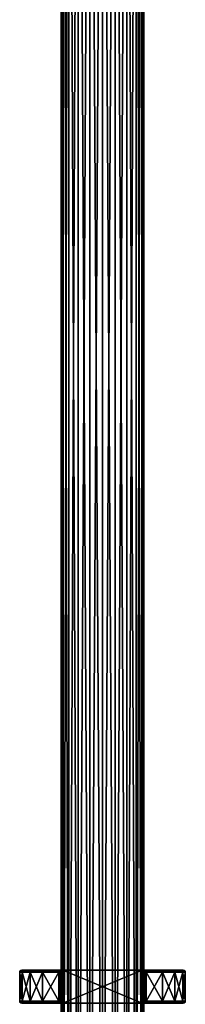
# Model space of a CAD drawing. Header units: millimetres. Extents: x -150 to 150, y -85 to 1149.
# Tile 64 of 256: x -20 to 20, y 674 to 911. Entities that reach past the tile are written whole.
import ezdxf

# ---------------------------------------------------------------- set-up
doc = ezdxf.new("R2010")
doc.units = ezdxf.units.MM
doc.header["$LTSCALE"] = 21.359881
for name, color, linetype in [('22', 7, 'CONTINUOUS'), ('23', 7, 'CONTINUOUS'), ('24', 7, 'CONTINUOUS'), ('25', 7, 'CONTINUOUS'), ('26', 7, 'CONTINUOUS'), ('27', 7, 'CONTINUOUS'), ('5', 7, 'CONTINUOUS'), ('6', 7, 'CONTINUOUS')]:
    doc.layers.add(name, color=color, linetype=linetype)

msp = doc.modelspace()

# ---------------------------------------------------------------- linework, layer by layer
at = {"layer": '22', "color": 7, "linetype": 'CONTINUOUS', "true_color": 0xaaaaaa}
for points in [[(-20, 681.5, 0), (-19.36, 681.5, -5.03), (-20, 674.5, 0), (-20, 681.5, 0)], [(-20, 674.5, 0), (-19.36, 681.5, -5.03), (-19.36, 674.5, -5.03), (-20, 674.5, 0)], [(-19.36, 681.5, 5.03), (-20, 681.5, 0), (-19.36, 674.5, 5.03), (-19.36, 681.5, 5.03)], [(-19.36, 674.5, 5.03), (-20, 681.5, 0), (-20, 674.5, 0), (-19.36, 674.5, 5.03)], [(-19.36, 681.5, -5.03), (-17.47, 681.5, -9.73), (-19.36, 674.5, -5.03), (-19.36, 681.5, -5.03)], [(-19.36, 674.5, -5.03), (-17.47, 681.5, -9.73), (-17.47, 674.5, -9.73), (-19.36, 674.5, -5.03)], [(-17.47, 681.5, 9.73), (-19.36, 681.5, 5.03), (-17.47, 674.5, 9.73), (-17.47, 681.5, 9.73)], [(-17.47, 674.5, 9.73), (-19.36, 681.5, 5.03), (-19.36, 674.5, 5.03), (-17.47, 674.5, 9.73)], [(-17.47, 681.5, -9.73), (-14.47, 681.5, -13.81), (-17.47, 674.5, -9.73), (-17.47, 681.5, -9.73)], [(-17.47, 674.5, -9.73), (-14.47, 681.5, -13.81), (-14.47, 674.5, -13.81), (-17.47, 674.5, -9.73)], [(-14.47, 681.5, 13.81), (-17.47, 681.5, 9.73), (-14.47, 674.5, 13.81), (-14.47, 681.5, 13.81)], [(-14.47, 674.5, 13.81), (-17.47, 681.5, 9.73), (-17.47, 674.5, 9.73), (-14.47, 674.5, 13.81)], [(-10.54, 681.5, -17), (-10.54, 674.5, -17), (-14.47, 674.5, -13.81), (-10.54, 681.5, -17)], [(-14.47, 681.5, -13.81), (-10.54, 681.5, -17), (-14.47, 674.5, -13.81), (-14.47, 681.5, -13.81)], [(-10.54, 681.5, 17), (-14.47, 681.5, 13.81), (-10.54, 674.5, 17), (-10.54, 681.5, 17)], [(-10.54, 674.5, 17), (-14.47, 681.5, 13.81), (-14.47, 674.5, 13.81), (-10.54, 674.5, 17)], [(10.54, 674.5, -17), (10.54, 681.5, -17), (14.47, 681.5, -13.81), (10.54, 674.5, -17)], [(14.47, 674.5, -13.81), (10.54, 674.5, -17), (14.47, 681.5, -13.81), (14.47, 674.5, -13.81)], [(10.54, 674.5, 17), (14.47, 674.5, 13.81), (10.54, 681.5, 17), (10.54, 674.5, 17)], [(10.54, 681.5, 17), (14.47, 674.5, 13.81), (14.47, 681.5, 13.81), (10.54, 681.5, 17)], [(17.47, 674.5, -9.73), (14.47, 674.5, -13.81), (17.47, 681.5, -9.73), (17.47, 674.5, -9.73)], [(17.47, 681.5, -9.73), (14.47, 674.5, -13.81), (14.47, 681.5, -13.81), (17.47, 681.5, -9.73)], [(14.47, 674.5, 13.81), (17.47, 674.5, 9.73), (14.47, 681.5, 13.81), (14.47, 674.5, 13.81)], [(14.47, 681.5, 13.81), (17.47, 674.5, 9.73), (17.47, 681.5, 9.73), (14.47, 681.5, 13.81)], [(19.36, 674.5, -5.03), (17.47, 674.5, -9.73), (19.36, 681.5, -5.03), (19.36, 674.5, -5.03)], [(19.36, 681.5, -5.03), (17.47, 674.5, -9.73), (17.47, 681.5, -9.73), (19.36, 681.5, -5.03)], [(17.47, 674.5, 9.73), (19.36, 674.5, 5.03), (17.47, 681.5, 9.73), (17.47, 674.5, 9.73)], [(17.47, 681.5, 9.73), (19.36, 674.5, 5.03), (19.36, 681.5, 5.03), (17.47, 681.5, 9.73)], [(20, 674.5, 0), (19.36, 674.5, -5.03), (20, 681.5, 0), (20, 674.5, 0)], [(20, 681.5, 0), (19.36, 674.5, -5.03), (19.36, 681.5, -5.03), (20, 681.5, 0)], [(19.36, 674.5, 5.03), (20, 674.5, 0), (19.36, 681.5, 5.03), (19.36, 674.5, 5.03)], [(19.36, 681.5, 5.03), (20, 674.5, 0), (20, 681.5, 0), (19.36, 681.5, 5.03)]]:
    msp.add_3dface(points, dxfattribs=at)
at = {"layer": '23', "color": 7, "linetype": 'CONTINUOUS', "true_color": 0xaaaaaa}
for points in [[(-19.5, 682, 0), (-19.33, 682, 2.58), (-19.33, 682, -2.58), (-19.5, 682, 0)], [(-19.33, 682, 2.58), (-18.82, 682, 5.11), (-19.33, 682, -2.58), (-19.33, 682, 2.58)], [(-19.33, 682, -2.58), (-18.82, 682, 5.11), (-18.82, 682, -5.11), (-19.33, 682, -2.58)], [(-18.82, 682, 5.11), (-17.98, 682, 7.55), (-18.82, 682, -5.11), (-18.82, 682, 5.11)], [(-18.82, 682, -5.11), (-17.98, 682, 7.55), (-17.98, 682, -7.55), (-18.82, 682, -5.11)], [(-17.98, 682, 7.55), (-16.83, 682, 9.85), (-17.98, 682, -7.55), (-17.98, 682, 7.55)], [(-17.98, 682, -7.55), (-16.83, 682, 9.85), (-16.83, 682, -9.85), (-17.98, 682, -7.55)], [(-16.83, 682, 9.85), (-15.38, 682, 11.99), (-16.83, 682, -9.85), (-16.83, 682, 9.85)], [(-16.83, 682, -9.85), (-15.38, 682, 11.99), (-15.38, 682, -11.99), (-16.83, 682, -9.85)], [(-15.38, 682, 11.99), (-13.66, 682, 13.91), (-15.38, 682, -11.99), (-15.38, 682, 11.99)], [(-15.38, 682, -11.99), (-13.66, 682, 13.91), (-13.66, 682, -13.91), (-15.38, 682, -11.99)], [(-13.66, 682, 13.91), (-11.71, 682, 15.6), (-13.66, 682, -13.91), (-13.66, 682, 13.91)], [(-13.66, 682, -13.91), (-11.71, 682, 15.6), (-11.71, 682, -15.6), (-13.66, 682, -13.91)], [(-9.55, 682, 17), (-9.55, 682, -17), (-11.71, 682, -15.6), (-9.55, 682, 17)], [(-11.71, 682, 15.6), (-9.55, 682, 17), (-11.71, 682, -15.6), (-11.71, 682, 15.6)], [(9.55, 682, -17), (-9.55, 682, -17), (9.55, 682, 17), (9.55, 682, -17)], [(9.55, 682, 17), (-9.55, 682, -17), (-9.55, 682, 17), (9.55, 682, 17)], [(11.71, 682, -15.6), (9.55, 682, -17), (11.71, 682, 15.6), (11.71, 682, -15.6)], [(11.71, 682, 15.6), (9.55, 682, -17), (9.55, 682, 17), (11.71, 682, 15.6)], [(13.66, 682, -13.91), (11.71, 682, -15.6), (13.66, 682, 13.91), (13.66, 682, -13.91)], [(13.66, 682, 13.91), (11.71, 682, -15.6), (11.71, 682, 15.6), (13.66, 682, 13.91)], [(15.38, 682, -11.99), (13.66, 682, -13.91), (15.38, 682, 11.99), (15.38, 682, -11.99)], [(15.38, 682, 11.99), (13.66, 682, -13.91), (13.66, 682, 13.91), (15.38, 682, 11.99)], [(16.83, 682, -9.85), (15.38, 682, -11.99), (16.83, 682, 9.85), (16.83, 682, -9.85)], [(16.83, 682, 9.85), (15.38, 682, -11.99), (15.38, 682, 11.99), (16.83, 682, 9.85)], [(17.98, 682, -7.55), (16.83, 682, -9.85), (17.98, 682, 7.55), (17.98, 682, -7.55)], [(17.98, 682, 7.55), (16.83, 682, -9.85), (16.83, 682, 9.85), (17.98, 682, 7.55)], [(18.82, 682, -5.11), (17.98, 682, -7.55), (18.82, 682, 5.11), (18.82, 682, -5.11)], [(18.82, 682, 5.11), (17.98, 682, -7.55), (17.98, 682, 7.55), (18.82, 682, 5.11)], [(19.33, 682, -2.58), (18.82, 682, -5.11), (19.33, 682, 2.58), (19.33, 682, -2.58)], [(19.33, 682, 2.58), (18.82, 682, -5.11), (18.82, 682, 5.11), (19.33, 682, 2.58)], [(19.5, 682, 0), (19.33, 682, -2.58), (19.33, 682, 2.58), (19.5, 682, 0)]]:
    msp.add_3dface(points, dxfattribs=at)
at = {"layer": '24', "color": 7, "linetype": 'CONTINUOUS', "true_color": 0xaaaaaa}
for points in [[(-19.5, 682, 0), (-19.33, 682, -2.58), (-19.75, 681.93, 0), (-19.5, 682, 0)], [(-19.09, 681.93, 5.06), (-19.5, 682, 0), (-19.75, 681.93, 0), (-19.09, 681.93, 5.06)], [(-19.75, 681.93, 0), (-19.33, 682, -2.58), (-19.09, 681.93, -5.06), (-19.75, 681.93, 0)], [(-19.33, 682, 2.58), (-19.5, 682, 0), (-19.09, 681.93, 5.06), (-19.33, 682, 2.58)], [(-18.82, 682, 5.11), (-19.33, 682, 2.58), (-19.09, 681.93, 5.06), (-18.82, 682, 5.11)], [(-19.33, 682, -2.58), (-18.82, 682, -5.11), (-19.09, 681.93, -5.06), (-19.33, 682, -2.58)], [(-17.15, 681.93, 9.79), (-18.82, 682, 5.11), (-19.09, 681.93, 5.06), (-17.15, 681.93, 9.79)], [(-18.82, 682, -5.11), (-17.98, 682, -7.55), (-19.09, 681.93, -5.06), (-18.82, 682, -5.11)], [(-19.09, 681.93, -5.06), (-17.98, 682, -7.55), (-17.15, 681.93, -9.79), (-19.09, 681.93, -5.06)], [(-17.98, 682, 7.55), (-18.82, 682, 5.11), (-17.15, 681.93, 9.79), (-17.98, 682, 7.55)], [(-16.83, 682, 9.85), (-17.98, 682, 7.55), (-17.15, 681.93, 9.79), (-16.83, 682, 9.85)], [(-17.98, 682, -7.55), (-16.83, 682, -9.85), (-17.15, 681.93, -9.79), (-17.98, 682, -7.55)], [(-14.07, 681.93, 13.86), (-16.83, 682, 9.85), (-17.15, 681.93, 9.79), (-14.07, 681.93, 13.86)], [(-16.83, 682, -9.85), (-15.38, 682, -11.99), (-17.15, 681.93, -9.79), (-16.83, 682, -9.85)], [(-17.15, 681.93, -9.79), (-15.38, 682, -11.99), (-14.07, 681.93, -13.86), (-17.15, 681.93, -9.79)], [(-15.38, 682, 11.99), (-16.83, 682, 9.85), (-14.07, 681.93, 13.86), (-15.38, 682, 11.99)], [(-13.66, 682, 13.91), (-15.38, 682, 11.99), (-14.07, 681.93, 13.86), (-13.66, 682, 13.91)], [(-15.38, 682, -11.99), (-13.66, 682, -13.91), (-14.07, 681.93, -13.86), (-15.38, 682, -11.99)], [(-10.05, 681.93, 17), (-13.66, 682, 13.91), (-14.07, 681.93, 13.86), (-10.05, 681.93, 17)], [(-13.66, 682, -13.91), (-11.71, 682, -15.6), (-14.07, 681.93, -13.86), (-13.66, 682, -13.91)], [(-14.07, 681.93, -13.86), (-11.71, 682, -15.6), (-10.05, 681.93, -17), (-14.07, 681.93, -13.86)], [(-11.71, 682, 15.6), (-13.66, 682, 13.91), (-10.05, 681.93, 17), (-11.71, 682, 15.6)], [(-11.71, 682, -15.6), (-9.55, 682, -17), (-9.94, 681.96, -17), (-11.71, 682, -15.6)], [(-9.55, 682, 17), (-11.71, 682, 15.6), (-9.93, 681.96, 17), (-9.55, 682, 17)], [(-9.93, 681.96, 17), (-11.71, 682, 15.6), (-10.05, 681.93, 17), (-9.93, 681.96, 17)], [(-10.05, 681.93, -17), (-11.71, 682, -15.6), (-9.94, 681.96, -17), (-10.05, 681.93, -17)], [(9.55, 682, -17), (11.71, 682, -15.6), (9.93, 681.96, -17), (9.55, 682, -17)], [(11.71, 682, 15.6), (9.55, 682, 17), (9.94, 681.96, 17), (11.71, 682, 15.6)], [(9.93, 681.96, -17), (11.71, 682, -15.6), (10.05, 681.93, -17), (9.93, 681.96, -17)], [(10.05, 681.93, 17), (11.71, 682, 15.6), (9.94, 681.96, 17), (10.05, 681.93, 17)], [(11.71, 682, -15.6), (13.66, 682, -13.91), (10.05, 681.93, -17), (11.71, 682, -15.6)], [(10.05, 681.93, -17), (13.66, 682, -13.91), (14.07, 681.93, -13.86), (10.05, 681.93, -17)], [(14.07, 681.93, 13.86), (11.71, 682, 15.6), (10.05, 681.93, 17), (14.07, 681.93, 13.86)], [(13.66, 682, 13.91), (11.71, 682, 15.6), (14.07, 681.93, 13.86), (13.66, 682, 13.91)], [(13.66, 682, -13.91), (15.38, 682, -11.99), (14.07, 681.93, -13.86), (13.66, 682, -13.91)], [(15.38, 682, 11.99), (13.66, 682, 13.91), (14.07, 681.93, 13.86), (15.38, 682, 11.99)], [(15.38, 682, -11.99), (16.83, 682, -9.85), (14.07, 681.93, -13.86), (15.38, 682, -11.99)], [(14.07, 681.93, -13.86), (16.83, 682, -9.85), (17.15, 681.93, -9.79), (14.07, 681.93, -13.86)], [(17.15, 681.93, 9.79), (15.38, 682, 11.99), (14.07, 681.93, 13.86), (17.15, 681.93, 9.79)], [(16.83, 682, 9.85), (15.38, 682, 11.99), (17.15, 681.93, 9.79), (16.83, 682, 9.85)], [(16.83, 682, -9.85), (17.98, 682, -7.55), (17.15, 681.93, -9.79), (16.83, 682, -9.85)], [(17.98, 682, 7.55), (16.83, 682, 9.85), (17.15, 681.93, 9.79), (17.98, 682, 7.55)], [(17.98, 682, -7.55), (18.82, 682, -5.11), (17.15, 681.93, -9.79), (17.98, 682, -7.55)], [(17.15, 681.93, -9.79), (18.82, 682, -5.11), (19.09, 681.93, -5.06), (17.15, 681.93, -9.79)], [(19.09, 681.93, 5.06), (17.98, 682, 7.55), (17.15, 681.93, 9.79), (19.09, 681.93, 5.06)], [(18.82, 682, 5.11), (17.98, 682, 7.55), (19.09, 681.93, 5.06), (18.82, 682, 5.11)], [(18.82, 682, -5.11), (19.33, 682, -2.58), (19.09, 681.93, -5.06), (18.82, 682, -5.11)], [(19.33, 682, 2.58), (18.82, 682, 5.11), (19.09, 681.93, 5.06), (19.33, 682, 2.58)], [(19.33, 682, -2.58), (19.5, 682, 0), (19.09, 681.93, -5.06), (19.33, 682, -2.58)], [(19.09, 681.93, -5.06), (19.5, 682, 0), (19.75, 681.93, 0), (19.09, 681.93, -5.06)], [(19.75, 681.93, 0), (19.33, 682, 2.58), (19.09, 681.93, 5.06), (19.75, 681.93, 0)], [(19.5, 682, 0), (19.33, 682, 2.58), (19.75, 681.93, 0), (19.5, 682, 0)], [(-19.36, 681.5, -5.03), (-20, 681.5, 0), (-19.93, 681.75, 0), (-19.36, 681.5, -5.03)], [(-20, 681.5, 0), (-19.36, 681.5, 5.03), (-19.93, 681.75, 0), (-20, 681.5, 0)], [(-19.29, 681.75, -5.04), (-19.93, 681.75, 0), (-19.09, 681.93, -5.06), (-19.29, 681.75, -5.04)], [(-19.93, 681.75, 0), (-19.29, 681.75, 5.04), (-19.75, 681.93, 0), (-19.93, 681.75, 0)], [(-19.93, 681.75, 0), (-19.75, 681.93, 0), (-19.09, 681.93, -5.06), (-19.93, 681.75, 0)], [(-19.29, 681.75, -5.04), (-19.36, 681.5, -5.03), (-19.93, 681.75, 0), (-19.29, 681.75, -5.04)], [(-19.93, 681.75, 0), (-19.36, 681.5, 5.03), (-19.29, 681.75, 5.04), (-19.93, 681.75, 0)], [(-19.29, 681.75, 5.04), (-19.09, 681.93, 5.06), (-19.75, 681.93, 0), (-19.29, 681.75, 5.04)], [(-17.47, 681.5, -9.73), (-19.36, 681.5, -5.03), (-19.29, 681.75, -5.04), (-17.47, 681.5, -9.73)], [(-19.36, 681.5, 5.03), (-17.47, 681.5, 9.73), (-19.29, 681.75, 5.04), (-19.36, 681.5, 5.03)], [(-17.39, 681.75, -9.75), (-19.29, 681.75, -5.04), (-19.09, 681.93, -5.06), (-17.39, 681.75, -9.75)], [(-19.29, 681.75, 5.04), (-17.39, 681.75, 9.75), (-19.09, 681.93, 5.06), (-19.29, 681.75, 5.04)], [(-17.39, 681.75, -9.75), (-17.47, 681.5, -9.73), (-19.29, 681.75, -5.04), (-17.39, 681.75, -9.75)], [(-19.29, 681.75, 5.04), (-17.47, 681.5, 9.73), (-17.39, 681.75, 9.75), (-19.29, 681.75, 5.04)], [(-17.39, 681.75, -9.75), (-19.09, 681.93, -5.06), (-17.15, 681.93, -9.79), (-17.39, 681.75, -9.75)], [(-17.39, 681.75, 9.75), (-17.15, 681.93, 9.79), (-19.09, 681.93, 5.06), (-17.39, 681.75, 9.75)], [(-14.47, 681.5, -13.81), (-17.47, 681.5, -9.73), (-17.39, 681.75, -9.75), (-14.47, 681.5, -13.81)], [(-17.47, 681.5, 9.73), (-14.47, 681.5, 13.81), (-17.39, 681.75, 9.75), (-17.47, 681.5, 9.73)], [(-14.36, 681.75, -13.83), (-17.39, 681.75, -9.75), (-17.15, 681.93, -9.79), (-14.36, 681.75, -13.83)], [(-17.39, 681.75, 9.75), (-14.36, 681.75, 13.83), (-17.15, 681.93, 9.79), (-17.39, 681.75, 9.75)], [(-14.36, 681.75, -13.83), (-14.47, 681.5, -13.81), (-17.39, 681.75, -9.75), (-14.36, 681.75, -13.83)], [(-17.39, 681.75, 9.75), (-14.47, 681.5, 13.81), (-14.36, 681.75, 13.83), (-17.39, 681.75, 9.75)], [(-14.36, 681.75, -13.83), (-17.15, 681.93, -9.79), (-14.07, 681.93, -13.86), (-14.36, 681.75, -13.83)], [(-14.36, 681.75, 13.83), (-14.07, 681.93, 13.86), (-17.15, 681.93, 9.79), (-14.36, 681.75, 13.83)], [(-10.54, 681.5, -17), (-14.47, 681.5, -13.81), (-14.36, 681.75, -13.83), (-10.54, 681.5, -17)], [(-14.47, 681.5, 13.81), (-10.54, 681.5, 17), (-14.36, 681.75, 13.83), (-14.47, 681.5, 13.81)], [(-10.41, 681.75, -17), (-14.36, 681.75, -13.83), (-14.07, 681.93, -13.86), (-10.41, 681.75, -17)], [(-14.36, 681.75, 13.83), (-10.41, 681.75, 17), (-14.07, 681.93, 13.86), (-14.36, 681.75, 13.83)], [(-10.46, 681.7, -17), (-10.54, 681.5, -17), (-14.36, 681.75, -13.83), (-10.46, 681.7, -17)], [(-14.36, 681.75, 13.83), (-10.54, 681.5, 17), (-10.45, 681.7, 17), (-14.36, 681.75, 13.83)], [(-10.41, 681.75, -17), (-10.46, 681.7, -17), (-14.36, 681.75, -13.83), (-10.41, 681.75, -17)], [(-10.41, 681.75, 17), (-14.36, 681.75, 13.83), (-10.45, 681.7, 17), (-10.41, 681.75, 17)], [(-10.41, 681.75, -17), (-14.07, 681.93, -13.86), (-10.24, 681.86, -17), (-10.41, 681.75, -17)], [(-14.07, 681.93, 13.86), (-10.41, 681.75, 17), (-10.24, 681.86, 17), (-14.07, 681.93, 13.86)], [(-10.05, 681.93, 17), (-14.07, 681.93, 13.86), (-10.24, 681.86, 17), (-10.05, 681.93, 17)], [(-14.07, 681.93, -13.86), (-10.05, 681.93, -17), (-10.24, 681.86, -17), (-14.07, 681.93, -13.86)], [(10.05, 681.93, -17), (14.07, 681.93, -13.86), (10.24, 681.86, -17), (10.05, 681.93, -17)], [(14.07, 681.93, 13.86), (10.05, 681.93, 17), (10.24, 681.86, 17), (14.07, 681.93, 13.86)], [(14.07, 681.93, -13.86), (10.41, 681.75, -17), (10.24, 681.86, -17), (14.07, 681.93, -13.86)], [(10.41, 681.75, 17), (14.07, 681.93, 13.86), (10.24, 681.86, 17), (10.41, 681.75, 17)], [(14.07, 681.93, -13.86), (14.36, 681.75, -13.83), (10.41, 681.75, -17), (14.07, 681.93, -13.86)], [(14.07, 681.93, 13.86), (10.41, 681.75, 17), (14.36, 681.75, 13.83), (14.07, 681.93, 13.86)], [(10.41, 681.75, 17), (10.46, 681.7, 17), (14.36, 681.75, 13.83), (10.41, 681.75, 17)], [(10.41, 681.75, -17), (14.36, 681.75, -13.83), (10.45, 681.7, -17), (10.41, 681.75, -17)], [(14.36, 681.75, -13.83), (10.54, 681.5, -17), (10.45, 681.7, -17), (14.36, 681.75, -13.83)], [(10.46, 681.7, 17), (10.54, 681.5, 17), (14.36, 681.75, 13.83), (10.46, 681.7, 17)], [(14.47, 681.5, -13.81), (10.54, 681.5, -17), (14.36, 681.75, -13.83), (14.47, 681.5, -13.81)], [(10.54, 681.5, 17), (14.47, 681.5, 13.81), (14.36, 681.75, 13.83), (10.54, 681.5, 17)], [(14.07, 681.93, -13.86), (17.15, 681.93, -9.79), (14.36, 681.75, -13.83), (14.07, 681.93, -13.86)], [(17.15, 681.93, 9.79), (14.07, 681.93, 13.86), (14.36, 681.75, 13.83), (17.15, 681.93, 9.79)], [(17.15, 681.93, -9.79), (17.39, 681.75, -9.75), (14.36, 681.75, -13.83), (17.15, 681.93, -9.79)], [(17.15, 681.93, 9.79), (14.36, 681.75, 13.83), (17.39, 681.75, 9.75), (17.15, 681.93, 9.79)], [(14.36, 681.75, 13.83), (14.47, 681.5, 13.81), (17.39, 681.75, 9.75), (14.36, 681.75, 13.83)], [(17.39, 681.75, -9.75), (14.47, 681.5, -13.81), (14.36, 681.75, -13.83), (17.39, 681.75, -9.75)], [(14.47, 681.5, 13.81), (17.47, 681.5, 9.73), (17.39, 681.75, 9.75), (14.47, 681.5, 13.81)], [(17.47, 681.5, -9.73), (14.47, 681.5, -13.81), (17.39, 681.75, -9.75), (17.47, 681.5, -9.73)], [(17.15, 681.93, -9.79), (19.09, 681.93, -5.06), (17.39, 681.75, -9.75), (17.15, 681.93, -9.79)], [(19.09, 681.93, 5.06), (17.15, 681.93, 9.79), (17.39, 681.75, 9.75), (19.09, 681.93, 5.06)], [(19.09, 681.93, -5.06), (19.29, 681.75, -5.04), (17.39, 681.75, -9.75), (19.09, 681.93, -5.06)], [(19.09, 681.93, 5.06), (17.39, 681.75, 9.75), (19.29, 681.75, 5.04), (19.09, 681.93, 5.06)], [(17.39, 681.75, 9.75), (17.47, 681.5, 9.73), (19.29, 681.75, 5.04), (17.39, 681.75, 9.75)], [(19.29, 681.75, -5.04), (17.47, 681.5, -9.73), (17.39, 681.75, -9.75), (19.29, 681.75, -5.04)], [(17.47, 681.5, 9.73), (19.36, 681.5, 5.03), (19.29, 681.75, 5.04), (17.47, 681.5, 9.73)], [(19.36, 681.5, -5.03), (17.47, 681.5, -9.73), (19.29, 681.75, -5.04), (19.36, 681.5, -5.03)], [(19.09, 681.93, -5.06), (19.75, 681.93, 0), (19.29, 681.75, -5.04), (19.09, 681.93, -5.06)], [(19.75, 681.93, 0), (19.09, 681.93, 5.06), (19.93, 681.75, 0), (19.75, 681.93, 0)], [(19.09, 681.93, 5.06), (19.29, 681.75, 5.04), (19.93, 681.75, 0), (19.09, 681.93, 5.06)], [(19.75, 681.93, 0), (19.93, 681.75, 0), (19.29, 681.75, -5.04), (19.75, 681.93, 0)], [(19.29, 681.75, 5.04), (19.36, 681.5, 5.03), (19.93, 681.75, 0), (19.29, 681.75, 5.04)], [(19.93, 681.75, 0), (19.36, 681.5, -5.03), (19.29, 681.75, -5.04), (19.93, 681.75, 0)], [(19.36, 681.5, 5.03), (20, 681.5, 0), (19.93, 681.75, 0), (19.36, 681.5, 5.03)], [(20, 681.5, 0), (19.36, 681.5, -5.03), (19.93, 681.75, 0), (20, 681.5, 0)]]:
    msp.add_3dface(points, dxfattribs=at)
at = {"layer": '25', "color": 7, "linetype": 'CONTINUOUS', "true_color": 0xaaaaaa}
for points in [[(-19.36, 674.5, 5.03), (-20, 674.5, 0), (-19.29, 674.25, 5.04), (-19.36, 674.5, 5.03)], [(-20, 674.5, 0), (-19.36, 674.5, -5.03), (-19.93, 674.25, 0), (-20, 674.5, 0)], [(-19.29, 674.25, 5.04), (-20, 674.5, 0), (-19.93, 674.25, 0), (-19.29, 674.25, 5.04)], [(-19.93, 674.25, 0), (-19.36, 674.5, -5.03), (-19.29, 674.25, -5.04), (-19.93, 674.25, 0)], [(-19.75, 674.07, 0), (-19.29, 674.25, 5.04), (-19.93, 674.25, 0), (-19.75, 674.07, 0)], [(-19.75, 674.07, 0), (-19.93, 674.25, 0), (-19.29, 674.25, -5.04), (-19.75, 674.07, 0)], [(-19.09, 674.07, -5.06), (-19.75, 674.07, 0), (-19.29, 674.25, -5.04), (-19.09, 674.07, -5.06)], [(-19.75, 674.07, 0), (-19.09, 674.07, 5.06), (-19.29, 674.25, 5.04), (-19.75, 674.07, 0)], [(-19.5, 674, 0), (-19.33, 674, 2.58), (-19.75, 674.07, 0), (-19.5, 674, 0)], [(-19.75, 674.07, 0), (-19.33, 674, 2.58), (-19.09, 674.07, 5.06), (-19.75, 674.07, 0)], [(-19.09, 674.07, -5.06), (-19.5, 674, 0), (-19.75, 674.07, 0), (-19.09, 674.07, -5.06)], [(-19.33, 674, -2.58), (-19.5, 674, 0), (-19.09, 674.07, -5.06), (-19.33, 674, -2.58)], [(-17.47, 674.5, 9.73), (-19.36, 674.5, 5.03), (-19.29, 674.25, 5.04), (-17.47, 674.5, 9.73)], [(-19.36, 674.5, -5.03), (-17.47, 674.5, -9.73), (-19.29, 674.25, -5.04), (-19.36, 674.5, -5.03)], [(-19.33, 674, 2.58), (-18.82, 674, 5.11), (-19.09, 674.07, 5.06), (-19.33, 674, 2.58)], [(-18.82, 674, -5.11), (-19.33, 674, -2.58), (-19.09, 674.07, -5.06), (-18.82, 674, -5.11)], [(-17.39, 674.25, 9.75), (-17.47, 674.5, 9.73), (-19.29, 674.25, 5.04), (-17.39, 674.25, 9.75)], [(-19.29, 674.25, -5.04), (-17.47, 674.5, -9.73), (-17.39, 674.25, -9.75), (-19.29, 674.25, -5.04)], [(-19.09, 674.07, -5.06), (-19.29, 674.25, -5.04), (-17.39, 674.25, -9.75), (-19.09, 674.07, -5.06)], [(-19.09, 674.07, 5.06), (-17.39, 674.25, 9.75), (-19.29, 674.25, 5.04), (-19.09, 674.07, 5.06)], [(-17.15, 674.07, -9.79), (-19.09, 674.07, -5.06), (-17.39, 674.25, -9.75), (-17.15, 674.07, -9.79)], [(-19.09, 674.07, 5.06), (-17.15, 674.07, 9.79), (-17.39, 674.25, 9.75), (-19.09, 674.07, 5.06)], [(-18.82, 674, 5.11), (-17.98, 674, 7.55), (-19.09, 674.07, 5.06), (-18.82, 674, 5.11)], [(-19.09, 674.07, 5.06), (-17.98, 674, 7.55), (-17.15, 674.07, 9.79), (-19.09, 674.07, 5.06)], [(-17.15, 674.07, -9.79), (-18.82, 674, -5.11), (-19.09, 674.07, -5.06), (-17.15, 674.07, -9.79)], [(-17.98, 674, -7.55), (-18.82, 674, -5.11), (-17.15, 674.07, -9.79), (-17.98, 674, -7.55)], [(-17.98, 674, 7.55), (-16.83, 674, 9.85), (-17.15, 674.07, 9.79), (-17.98, 674, 7.55)], [(-16.83, 674, -9.85), (-17.98, 674, -7.55), (-17.15, 674.07, -9.79), (-16.83, 674, -9.85)], [(-14.47, 674.5, 13.81), (-17.47, 674.5, 9.73), (-17.39, 674.25, 9.75), (-14.47, 674.5, 13.81)], [(-17.47, 674.5, -9.73), (-14.47, 674.5, -13.81), (-17.39, 674.25, -9.75), (-17.47, 674.5, -9.73)], [(-14.36, 674.25, 13.83), (-14.47, 674.5, 13.81), (-17.39, 674.25, 9.75), (-14.36, 674.25, 13.83)], [(-17.39, 674.25, -9.75), (-14.47, 674.5, -13.81), (-14.36, 674.25, -13.83), (-17.39, 674.25, -9.75)], [(-17.15, 674.07, -9.79), (-17.39, 674.25, -9.75), (-14.36, 674.25, -13.83), (-17.15, 674.07, -9.79)], [(-17.15, 674.07, 9.79), (-14.36, 674.25, 13.83), (-17.39, 674.25, 9.75), (-17.15, 674.07, 9.79)], [(-14.07, 674.07, -13.86), (-17.15, 674.07, -9.79), (-14.36, 674.25, -13.83), (-14.07, 674.07, -13.86)], [(-17.15, 674.07, 9.79), (-14.07, 674.07, 13.86), (-14.36, 674.25, 13.83), (-17.15, 674.07, 9.79)], [(-16.83, 674, 9.85), (-15.38, 674, 11.99), (-17.15, 674.07, 9.79), (-16.83, 674, 9.85)], [(-17.15, 674.07, 9.79), (-15.38, 674, 11.99), (-14.07, 674.07, 13.86), (-17.15, 674.07, 9.79)], [(-14.07, 674.07, -13.86), (-16.83, 674, -9.85), (-17.15, 674.07, -9.79), (-14.07, 674.07, -13.86)], [(-15.38, 674, -11.99), (-16.83, 674, -9.85), (-14.07, 674.07, -13.86), (-15.38, 674, -11.99)], [(-15.38, 674, 11.99), (-13.66, 674, 13.91), (-14.07, 674.07, 13.86), (-15.38, 674, 11.99)], [(-13.66, 674, -13.91), (-15.38, 674, -11.99), (-14.07, 674.07, -13.86), (-13.66, 674, -13.91)], [(-14.47, 674.5, -13.81), (-10.54, 674.5, -17), (-14.36, 674.25, -13.83), (-14.47, 674.5, -13.81)], [(-10.54, 674.5, 17), (-14.47, 674.5, 13.81), (-14.36, 674.25, 13.83), (-10.54, 674.5, 17)], [(-14.36, 674.25, -13.83), (-10.54, 674.5, -17), (-10.45, 674.3, -17), (-14.36, 674.25, -13.83)], [(-10.45, 674.3, 17), (-10.54, 674.5, 17), (-14.36, 674.25, 13.83), (-10.45, 674.3, 17)], [(-10.41, 674.25, 17), (-10.45, 674.3, 17), (-14.36, 674.25, 13.83), (-10.41, 674.25, 17)], [(-10.41, 674.25, -17), (-14.36, 674.25, -13.83), (-10.45, 674.3, -17), (-10.41, 674.25, -17)], [(-14.07, 674.07, -13.86), (-14.36, 674.25, -13.83), (-10.41, 674.25, -17), (-14.07, 674.07, -13.86)], [(-14.07, 674.07, 13.86), (-10.41, 674.25, 17), (-14.36, 674.25, 13.83), (-14.07, 674.07, 13.86)], [(-14.07, 674.07, -13.86), (-10.41, 674.25, -17), (-10.24, 674.14, -17), (-14.07, 674.07, -13.86)], [(-10.41, 674.25, 17), (-14.07, 674.07, 13.86), (-10.24, 674.14, 17), (-10.41, 674.25, 17)], [(-10.05, 674.07, -17), (-14.07, 674.07, -13.86), (-10.24, 674.14, -17), (-10.05, 674.07, -17)], [(-14.07, 674.07, 13.86), (-10.05, 674.07, 17), (-10.24, 674.14, 17), (-14.07, 674.07, 13.86)], [(-13.66, 674, 13.91), (-11.71, 674, 15.6), (-14.07, 674.07, 13.86), (-13.66, 674, 13.91)], [(-14.07, 674.07, 13.86), (-11.71, 674, 15.6), (-10.05, 674.07, 17), (-14.07, 674.07, 13.86)], [(-10.05, 674.07, -17), (-13.66, 674, -13.91), (-14.07, 674.07, -13.86), (-10.05, 674.07, -17)], [(-11.71, 674, -15.6), (-13.66, 674, -13.91), (-10.05, 674.07, -17), (-11.71, 674, -15.6)], [(-10.05, 674.07, 17), (-11.71, 674, 15.6), (-9.93, 674.04, 17), (-10.05, 674.07, 17)], [(-9.93, 674.04, -17), (-11.71, 674, -15.6), (-10.05, 674.07, -17), (-9.93, 674.04, -17)], [(-11.71, 674, 15.6), (-9.55, 674, 17), (-9.93, 674.04, 17), (-11.71, 674, 15.6)], [(-9.55, 674, -17), (-11.71, 674, -15.6), (-9.93, 674.04, -17), (-9.55, 674, -17)], [(11.71, 674, -15.6), (9.55, 674, -17), (9.93, 674.04, -17), (11.71, 674, -15.6)], [(9.55, 674, 17), (11.71, 674, 15.6), (9.93, 674.04, 17), (9.55, 674, 17)], [(10.05, 674.07, -17), (11.71, 674, -15.6), (9.93, 674.04, -17), (10.05, 674.07, -17)], [(9.93, 674.04, 17), (11.71, 674, 15.6), (10.05, 674.07, 17), (9.93, 674.04, 17)], [(10.05, 674.07, 17), (14.07, 674.07, 13.86), (10.24, 674.14, 17), (10.05, 674.07, 17)], [(14.07, 674.07, -13.86), (10.05, 674.07, -17), (10.24, 674.14, -17), (14.07, 674.07, -13.86)], [(14.07, 674.07, -13.86), (11.71, 674, -15.6), (10.05, 674.07, -17), (14.07, 674.07, -13.86)], [(11.71, 674, 15.6), (13.66, 674, 13.91), (10.05, 674.07, 17), (11.71, 674, 15.6)], [(10.05, 674.07, 17), (13.66, 674, 13.91), (14.07, 674.07, 13.86), (10.05, 674.07, 17)], [(10.41, 674.25, -17), (14.07, 674.07, -13.86), (10.24, 674.14, -17), (10.41, 674.25, -17)], [(14.07, 674.07, 13.86), (10.41, 674.25, 17), (10.24, 674.14, 17), (14.07, 674.07, 13.86)], [(10.41, 674.25, -17), (10.45, 674.3, -17), (14.36, 674.25, -13.83), (10.41, 674.25, -17)], [(10.41, 674.25, 17), (14.36, 674.25, 13.83), (10.45, 674.3, 17), (10.41, 674.25, 17)], [(10.41, 674.25, -17), (14.36, 674.25, -13.83), (14.07, 674.07, -13.86), (10.41, 674.25, -17)], [(14.36, 674.25, 13.83), (10.41, 674.25, 17), (14.07, 674.07, 13.86), (14.36, 674.25, 13.83)], [(10.45, 674.3, -17), (10.54, 674.5, -17), (14.36, 674.25, -13.83), (10.45, 674.3, -17)], [(14.36, 674.25, 13.83), (10.54, 674.5, 17), (10.45, 674.3, 17), (14.36, 674.25, 13.83)], [(10.54, 674.5, -17), (14.47, 674.5, -13.81), (14.36, 674.25, -13.83), (10.54, 674.5, -17)], [(14.47, 674.5, 13.81), (10.54, 674.5, 17), (14.36, 674.25, 13.83), (14.47, 674.5, 13.81)], [(13.66, 674, -13.91), (11.71, 674, -15.6), (14.07, 674.07, -13.86), (13.66, 674, -13.91)], [(15.38, 674, -11.99), (13.66, 674, -13.91), (14.07, 674.07, -13.86), (15.38, 674, -11.99)], [(13.66, 674, 13.91), (15.38, 674, 11.99), (14.07, 674.07, 13.86), (13.66, 674, 13.91)], [(14.36, 674.25, -13.83), (17.15, 674.07, -9.79), (14.07, 674.07, -13.86), (14.36, 674.25, -13.83)], [(14.36, 674.25, 13.83), (14.07, 674.07, 13.86), (17.15, 674.07, 9.79), (14.36, 674.25, 13.83)], [(17.15, 674.07, -9.79), (15.38, 674, -11.99), (14.07, 674.07, -13.86), (17.15, 674.07, -9.79)], [(15.38, 674, 11.99), (16.83, 674, 9.85), (14.07, 674.07, 13.86), (15.38, 674, 11.99)], [(14.07, 674.07, 13.86), (16.83, 674, 9.85), (17.15, 674.07, 9.79), (14.07, 674.07, 13.86)], [(14.36, 674.25, -13.83), (14.47, 674.5, -13.81), (17.39, 674.25, -9.75), (14.36, 674.25, -13.83)], [(17.39, 674.25, 9.75), (14.47, 674.5, 13.81), (14.36, 674.25, 13.83), (17.39, 674.25, 9.75)], [(14.36, 674.25, -13.83), (17.39, 674.25, -9.75), (17.15, 674.07, -9.79), (14.36, 674.25, -13.83)], [(17.39, 674.25, 9.75), (14.36, 674.25, 13.83), (17.15, 674.07, 9.79), (17.39, 674.25, 9.75)], [(14.47, 674.5, -13.81), (17.47, 674.5, -9.73), (17.39, 674.25, -9.75), (14.47, 674.5, -13.81)], [(17.47, 674.5, 9.73), (14.47, 674.5, 13.81), (17.39, 674.25, 9.75), (17.47, 674.5, 9.73)], [(16.83, 674, -9.85), (15.38, 674, -11.99), (17.15, 674.07, -9.79), (16.83, 674, -9.85)], [(17.98, 674, -7.55), (16.83, 674, -9.85), (17.15, 674.07, -9.79), (17.98, 674, -7.55)], [(16.83, 674, 9.85), (17.98, 674, 7.55), (17.15, 674.07, 9.79), (16.83, 674, 9.85)], [(17.39, 674.25, -9.75), (19.09, 674.07, -5.06), (17.15, 674.07, -9.79), (17.39, 674.25, -9.75)], [(17.39, 674.25, 9.75), (17.15, 674.07, 9.79), (19.09, 674.07, 5.06), (17.39, 674.25, 9.75)], [(19.09, 674.07, -5.06), (17.98, 674, -7.55), (17.15, 674.07, -9.79), (19.09, 674.07, -5.06)], [(17.98, 674, 7.55), (18.82, 674, 5.11), (17.15, 674.07, 9.79), (17.98, 674, 7.55)], [(17.15, 674.07, 9.79), (18.82, 674, 5.11), (19.09, 674.07, 5.06), (17.15, 674.07, 9.79)], [(17.39, 674.25, -9.75), (17.47, 674.5, -9.73), (19.29, 674.25, -5.04), (17.39, 674.25, -9.75)], [(19.29, 674.25, 5.04), (17.47, 674.5, 9.73), (17.39, 674.25, 9.75), (19.29, 674.25, 5.04)], [(17.39, 674.25, -9.75), (19.29, 674.25, -5.04), (19.09, 674.07, -5.06), (17.39, 674.25, -9.75)], [(19.29, 674.25, 5.04), (17.39, 674.25, 9.75), (19.09, 674.07, 5.06), (19.29, 674.25, 5.04)], [(17.47, 674.5, -9.73), (19.36, 674.5, -5.03), (19.29, 674.25, -5.04), (17.47, 674.5, -9.73)], [(19.36, 674.5, 5.03), (17.47, 674.5, 9.73), (19.29, 674.25, 5.04), (19.36, 674.5, 5.03)], [(18.82, 674, -5.11), (17.98, 674, -7.55), (19.09, 674.07, -5.06), (18.82, 674, -5.11)], [(19.33, 674, -2.58), (18.82, 674, -5.11), (19.09, 674.07, -5.06), (19.33, 674, -2.58)], [(18.82, 674, 5.11), (19.33, 674, 2.58), (19.09, 674.07, 5.06), (18.82, 674, 5.11)], [(19.29, 674.25, -5.04), (19.75, 674.07, 0), (19.09, 674.07, -5.06), (19.29, 674.25, -5.04)], [(19.29, 674.25, 5.04), (19.09, 674.07, 5.06), (19.75, 674.07, 0), (19.29, 674.25, 5.04)], [(19.75, 674.07, 0), (19.33, 674, -2.58), (19.09, 674.07, -5.06), (19.75, 674.07, 0)], [(19.33, 674, 2.58), (19.5, 674, 0), (19.09, 674.07, 5.06), (19.33, 674, 2.58)], [(19.09, 674.07, 5.06), (19.5, 674, 0), (19.75, 674.07, 0), (19.09, 674.07, 5.06)], [(19.36, 674.5, -5.03), (20, 674.5, 0), (19.29, 674.25, -5.04), (19.36, 674.5, -5.03)], [(19.29, 674.25, -5.04), (20, 674.5, 0), (19.93, 674.25, 0), (19.29, 674.25, -5.04)], [(19.93, 674.25, 0), (19.36, 674.5, 5.03), (19.29, 674.25, 5.04), (19.93, 674.25, 0)], [(19.29, 674.25, -5.04), (19.93, 674.25, 0), (19.75, 674.07, 0), (19.29, 674.25, -5.04)], [(19.93, 674.25, 0), (19.29, 674.25, 5.04), (19.75, 674.07, 0), (19.93, 674.25, 0)], [(19.5, 674, 0), (19.33, 674, -2.58), (19.75, 674.07, 0), (19.5, 674, 0)], [(20, 674.5, 0), (19.36, 674.5, 5.03), (19.93, 674.25, 0), (20, 674.5, 0)]]:
    msp.add_3dface(points, dxfattribs=at)
at = {"layer": '26', "color": 7, "linetype": 'CONTINUOUS', "true_color": 0xaaaaaa}
for points in [[(-9.94, 681.96, -17), (-9.55, 682, -17), (-9.93, 674.04, -17), (-9.94, 681.96, -17)], [(-9.55, 682, -17), (-9.55, 674, -17), (-9.93, 674.04, -17), (-9.55, 682, -17)], [(-9.55, 682, -17), (9.55, 682, -17), (-9.55, 674, -17), (-9.55, 682, -17)], [(-9.55, 674, -17), (9.55, 682, -17), (9.55, 674, -17), (-9.55, 674, -17)], [(9.55, 682, -17), (9.93, 681.96, -17), (9.55, 674, -17), (9.55, 682, -17)], [(-10.54, 674.5, -17), (-10.54, 681.5, -17), (-10.46, 681.7, -17), (-10.54, 674.5, -17)], [(-10.54, 674.5, -17), (-10.46, 681.7, -17), (-10.45, 674.3, -17), (-10.54, 674.5, -17)], [(-10.46, 681.7, -17), (-10.41, 681.75, -17), (-10.45, 674.3, -17), (-10.46, 681.7, -17)], [(-10.41, 681.75, -17), (-10.41, 674.25, -17), (-10.45, 674.3, -17), (-10.41, 681.75, -17)], [(-10.41, 681.75, -17), (-10.24, 681.86, -17), (-10.41, 674.25, -17), (-10.41, 681.75, -17)], [(-10.41, 674.25, -17), (-10.24, 681.86, -17), (-10.24, 674.14, -17), (-10.41, 674.25, -17)], [(-10.24, 681.86, -17), (-10.05, 681.93, -17), (-10.24, 674.14, -17), (-10.24, 681.86, -17)], [(-10.05, 681.93, -17), (-10.05, 674.07, -17), (-10.24, 674.14, -17), (-10.05, 681.93, -17)], [(-10.05, 681.93, -17), (-9.94, 681.96, -17), (-10.05, 674.07, -17), (-10.05, 681.93, -17)], [(-9.94, 681.96, -17), (-9.93, 674.04, -17), (-10.05, 674.07, -17), (-9.94, 681.96, -17)], [(9.55, 674, -17), (9.93, 681.96, -17), (9.93, 674.04, -17), (9.55, 674, -17)], [(9.93, 681.96, -17), (10.05, 681.93, -17), (9.93, 674.04, -17), (9.93, 681.96, -17)], [(10.05, 681.93, -17), (10.05, 674.07, -17), (9.93, 674.04, -17), (10.05, 681.93, -17)], [(10.05, 681.93, -17), (10.24, 681.86, -17), (10.05, 674.07, -17), (10.05, 681.93, -17)], [(10.05, 674.07, -17), (10.24, 681.86, -17), (10.24, 674.14, -17), (10.05, 674.07, -17)], [(10.24, 681.86, -17), (10.41, 681.75, -17), (10.24, 674.14, -17), (10.24, 681.86, -17)], [(10.41, 681.75, -17), (10.41, 674.25, -17), (10.24, 674.14, -17), (10.41, 681.75, -17)], [(10.41, 681.75, -17), (10.45, 681.7, -17), (10.41, 674.25, -17), (10.41, 681.75, -17)], [(10.45, 681.7, -17), (10.45, 674.3, -17), (10.41, 674.25, -17), (10.45, 681.7, -17)], [(10.45, 681.7, -17), (10.54, 681.5, -17), (10.45, 674.3, -17), (10.45, 681.7, -17)], [(10.54, 681.5, -17), (10.54, 674.5, -17), (10.45, 674.3, -17), (10.54, 681.5, -17)]]:
    msp.add_3dface(points, dxfattribs=at)
at = {"layer": '27', "color": 7, "linetype": 'CONTINUOUS', "true_color": 0xaaaaaa}
for points in [[(-9.55, 682, 17), (-9.93, 681.96, 17), (-9.55, 674, 17), (-9.55, 682, 17)], [(9.55, 682, 17), (-9.55, 682, 17), (9.55, 674, 17), (9.55, 682, 17)], [(-9.55, 682, 17), (-9.55, 674, 17), (9.55, 674, 17), (-9.55, 682, 17)], [(9.94, 681.96, 17), (9.55, 682, 17), (9.93, 674.04, 17), (9.94, 681.96, 17)], [(9.55, 682, 17), (9.55, 674, 17), (9.93, 674.04, 17), (9.55, 682, 17)], [(-10.45, 681.7, 17), (-10.54, 681.5, 17), (-10.45, 674.3, 17), (-10.45, 681.7, 17)], [(-10.54, 681.5, 17), (-10.54, 674.5, 17), (-10.45, 674.3, 17), (-10.54, 681.5, 17)], [(-10.41, 681.75, 17), (-10.45, 681.7, 17), (-10.41, 674.25, 17), (-10.41, 681.75, 17)], [(-10.45, 681.7, 17), (-10.45, 674.3, 17), (-10.41, 674.25, 17), (-10.45, 681.7, 17)], [(-10.24, 681.86, 17), (-10.41, 681.75, 17), (-10.24, 674.14, 17), (-10.24, 681.86, 17)], [(-10.41, 681.75, 17), (-10.41, 674.25, 17), (-10.24, 674.14, 17), (-10.41, 681.75, 17)], [(-10.05, 681.93, 17), (-10.24, 681.86, 17), (-10.05, 674.07, 17), (-10.05, 681.93, 17)], [(-10.05, 674.07, 17), (-10.24, 681.86, 17), (-10.24, 674.14, 17), (-10.05, 674.07, 17)], [(-9.93, 681.96, 17), (-10.05, 681.93, 17), (-9.93, 674.04, 17), (-9.93, 681.96, 17)], [(-10.05, 681.93, 17), (-10.05, 674.07, 17), (-9.93, 674.04, 17), (-10.05, 681.93, 17)], [(-9.55, 674, 17), (-9.93, 681.96, 17), (-9.93, 674.04, 17), (-9.55, 674, 17)], [(9.94, 681.96, 17), (9.93, 674.04, 17), (10.05, 674.07, 17), (9.94, 681.96, 17)], [(10.05, 681.93, 17), (9.94, 681.96, 17), (10.05, 674.07, 17), (10.05, 681.93, 17)], [(10.24, 681.86, 17), (10.05, 681.93, 17), (10.24, 674.14, 17), (10.24, 681.86, 17)], [(10.05, 681.93, 17), (10.05, 674.07, 17), (10.24, 674.14, 17), (10.05, 681.93, 17)], [(10.41, 681.75, 17), (10.24, 681.86, 17), (10.41, 674.25, 17), (10.41, 681.75, 17)], [(10.41, 674.25, 17), (10.24, 681.86, 17), (10.24, 674.14, 17), (10.41, 674.25, 17)], [(10.46, 681.7, 17), (10.41, 681.75, 17), (10.45, 674.3, 17), (10.46, 681.7, 17)], [(10.41, 681.75, 17), (10.41, 674.25, 17), (10.45, 674.3, 17), (10.41, 681.75, 17)], [(10.54, 674.5, 17), (10.46, 681.7, 17), (10.45, 674.3, 17), (10.54, 674.5, 17)], [(10.54, 674.5, 17), (10.54, 681.5, 17), (10.46, 681.7, 17), (10.54, 674.5, 17)]]:
    msp.add_3dface(points, dxfattribs=at)
at = {"layer": '5', "color": 7, "linetype": 'CONTINUOUS', "true_color": 0xaaaaaa}
for points in [[(0, 1089, 10), (0, 569, 10), (3.09, 569, 9.51), (0, 1089, 10)], [(3.09, 1089, 9.51), (0, 1089, 10), (3.09, 569, 9.51), (3.09, 1089, 9.51)], [(0, 1089, -10), (3.09, 1089, -9.51), (0, 569, -10), (0, 1089, -10)], [(0, 569, -10), (3.09, 1089, -9.51), (3.09, 569, -9.51), (0, 569, -10)], [(5.88, 1089, 8.09), (3.09, 1089, 9.51), (5.88, 569, 8.09), (5.88, 1089, 8.09)], [(5.88, 569, 8.09), (3.09, 1089, 9.51), (3.09, 569, 9.51), (5.88, 569, 8.09)], [(3.09, 1089, -9.51), (5.88, 1089, -8.09), (3.09, 569, -9.51), (3.09, 1089, -9.51)], [(3.09, 569, -9.51), (5.88, 1089, -8.09), (5.88, 569, -8.09), (3.09, 569, -9.51)], [(8.09, 1089, 5.88), (5.88, 1089, 8.09), (8.09, 569, 5.88), (8.09, 1089, 5.88)], [(8.09, 569, 5.88), (5.88, 1089, 8.09), (5.88, 569, 8.09), (8.09, 569, 5.88)], [(5.88, 1089, -8.09), (8.09, 1089, -5.88), (5.88, 569, -8.09), (5.88, 1089, -8.09)], [(5.88, 569, -8.09), (8.09, 1089, -5.88), (8.09, 569, -5.88), (5.88, 569, -8.09)], [(9.51, 1089, 3.09), (8.09, 1089, 5.88), (9.51, 569, 3.09), (9.51, 1089, 3.09)], [(9.51, 569, 3.09), (8.09, 1089, 5.88), (8.09, 569, 5.88), (9.51, 569, 3.09)], [(8.09, 1089, -5.88), (9.51, 1089, -3.09), (8.09, 569, -5.88), (8.09, 1089, -5.88)], [(8.09, 569, -5.88), (9.51, 1089, -3.09), (9.51, 569, -3.09), (8.09, 569, -5.88)], [(10, 1089), (9.51, 1089, 3.09), (10, 569), (10, 1089)], [(10, 569), (9.51, 1089, 3.09), (9.51, 569, 3.09), (10, 569)], [(9.51, 1089, -3.09), (10, 1089), (9.51, 569, -3.09), (9.51, 1089, -3.09)], [(9.51, 569, -3.09), (10, 1089), (10, 569), (9.51, 569, -3.09)]]:
    msp.add_3dface(points, dxfattribs=at)
at = {"layer": '6', "color": 7, "linetype": 'CONTINUOUS', "true_color": 0xaaaaaa}
for points in [[(-10, 1089), (-9.51, 1089, -3.09), (-10, 569), (-10, 1089)], [(-10, 569), (-9.51, 1089, -3.09), (-9.51, 569, -3.09), (-10, 569)], [(-9.51, 1089, 3.09), (-10, 1089), (-9.51, 569, 3.09), (-9.51, 1089, 3.09)], [(-9.51, 569, 3.09), (-10, 1089), (-10, 569), (-9.51, 569, 3.09)], [(-9.51, 1089, -3.09), (-8.09, 1089, -5.88), (-9.51, 569, -3.09), (-9.51, 1089, -3.09)], [(-9.51, 569, -3.09), (-8.09, 1089, -5.88), (-8.09, 569, -5.88), (-9.51, 569, -3.09)], [(-8.09, 1089, 5.88), (-9.51, 1089, 3.09), (-8.09, 569, 5.88), (-8.09, 1089, 5.88)], [(-8.09, 569, 5.88), (-9.51, 1089, 3.09), (-9.51, 569, 3.09), (-8.09, 569, 5.88)], [(-8.09, 1089, -5.88), (-5.88, 1089, -8.09), (-8.09, 569, -5.88), (-8.09, 1089, -5.88)], [(-8.09, 569, -5.88), (-5.88, 1089, -8.09), (-5.88, 569, -8.09), (-8.09, 569, -5.88)], [(-5.88, 1089, 8.09), (-8.09, 1089, 5.88), (-5.88, 569, 8.09), (-5.88, 1089, 8.09)], [(-5.88, 569, 8.09), (-8.09, 1089, 5.88), (-8.09, 569, 5.88), (-5.88, 569, 8.09)], [(-5.88, 1089, -8.09), (-3.09, 1089, -9.51), (-5.88, 569, -8.09), (-5.88, 1089, -8.09)], [(-5.88, 569, -8.09), (-3.09, 1089, -9.51), (-3.09, 569, -9.51), (-5.88, 569, -8.09)], [(-3.09, 1089, 9.51), (-5.88, 1089, 8.09), (-3.09, 569, 9.51), (-3.09, 1089, 9.51)], [(-3.09, 569, 9.51), (-5.88, 1089, 8.09), (-5.88, 569, 8.09), (-3.09, 569, 9.51)], [(0, 569, 10), (0, 1089, 10), (-3.09, 1089, 9.51), (0, 569, 10)], [(0, 569, 10), (-3.09, 1089, 9.51), (-3.09, 569, 9.51), (0, 569, 10)], [(0, 1089, -10), (0, 569, -10), (-3.09, 569, -9.51), (0, 1089, -10)], [(-3.09, 1089, -9.51), (0, 1089, -10), (-3.09, 569, -9.51), (-3.09, 1089, -9.51)]]:
    msp.add_3dface(points, dxfattribs=at)

doc.saveas('drawing.dxf')
